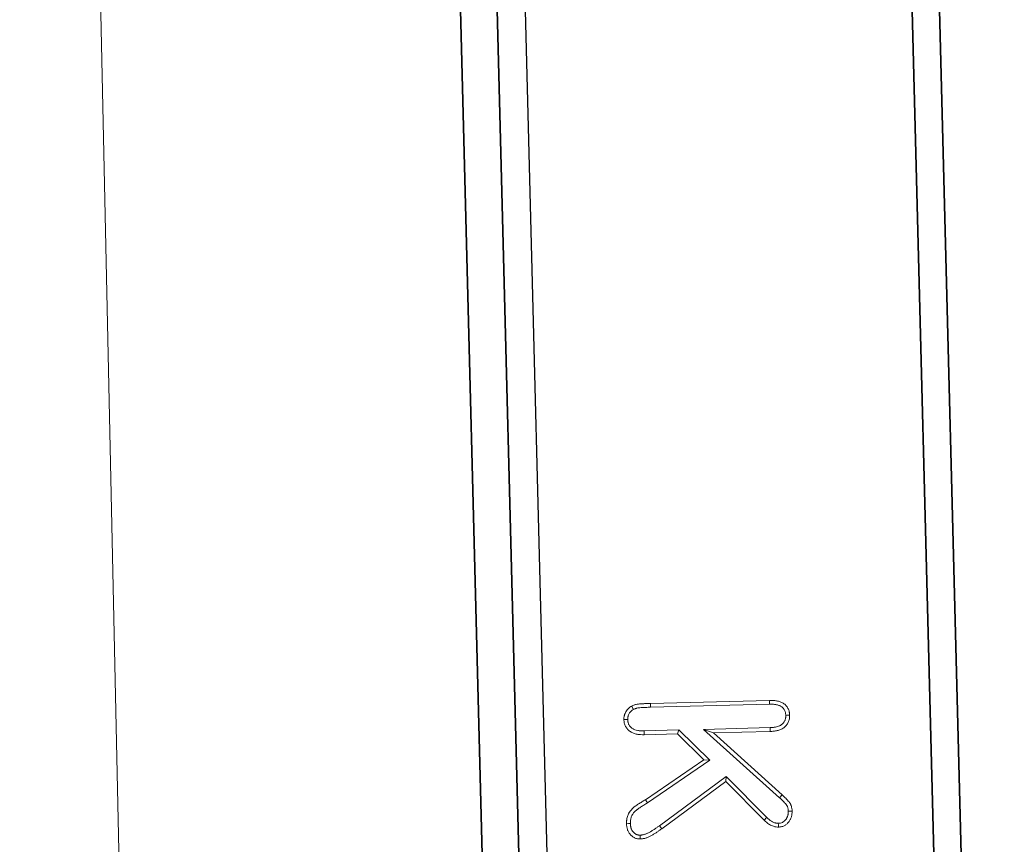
# Model space of a CAD drawing. Header units: metres. Extents: x 232680 to 233262, y 554200 to 554550.
# Tile 236 of 254: x 232760.953 to 232761.131, y 554483.805 to 554483.954. Entities that reach past the tile are written whole.
import ezdxf

# ---------------------------------------------------------------- set-up
doc = ezdxf.new("R2010")
doc.units = ezdxf.units.M
doc.linetypes.add('NLCS-HIDDEN', pattern=[4, 2, -2])
for name, color, linetype, lineweight in [('ACO constructie 035', 7, 'Continuous', 35), ('ACO tekst', 251, 'Continuous', 9), ('ACO verborgen', 251, 'NLCS-HIDDEN', 13), ('N-WE-VH-VERHARDING_ASFALT_TUSSENLAAG_1-GD', 7, 'Continuous', 25), ('N-WE-VH-VERHARDING_ASFALT_TUSSENLAAG_2-GD', 7, 'Continuous', 25)]:
    doc.layers.add(name, color=color, linetype=linetype, lineweight=lineweight)

# ---------------------------------------------------------------- blocks, each defined once
blk = doc.blocks.new('KT 500-640 (doorsnede)')
at = {"layer": 'ACO constructie 035'}
for p, q in [((1, 0), (0, 0)), ((1, -0.08), (0, -0.08)), ((1, -0.08), (0, -0.08)), ((1, -0.08661), (0, -0.08661)), ((1, -0.08661), (0, -0.08661))]:
    blk.add_line(p, q, dxfattribs=at)
at = {"layer": 'ACO tekst'}
for p, q in [((0.80831, -0.04599), (0.82103, -0.03257)), ((0.809, -0.04425), (0.82053, -0.03209)), ((0.82103, -0.03257), (0.82053, -0.03209)), ((0.80338, -0.05551), (0.80338, -0.03394)), ((0.80407, -0.0555), (0.80407, -0.03395)), ((0.80831, -0.03398), (0.80831, -0.04599)), ((0.809, -0.03397), (0.809, -0.04425)), ((0.82452, -0.03498), (0.81695, -0.04215)), ((0.825, -0.03548), (0.81786, -0.04225)), ((0.81695, -0.04215), (0.82552, -0.05444)), ((0.81695, -0.04215), (0.81786, -0.04225)), ((0.81786, -0.04225), (0.82609, -0.05404)), ((0.80831, -0.04599), (0.809, -0.04425)), ((0.81393, -0.04504), (0.80831, -0.05046)), ((0.8138, -0.04612), (0.809, -0.05075)), ((0.81393, -0.04504), (0.8138, -0.04612)), ((0.82075, -0.05686), (0.8138, -0.04612)), ((0.82134, -0.0565), (0.81393, -0.04504)), ((0.80831, -0.05046), (0.809, -0.05075)), ((0.80831, -0.05046), (0.80831, -0.05677)), ((0.809, -0.05075), (0.809, -0.05678)), ((0.82552, -0.05444), (0.82609, -0.05404)), ((0.80407, -0.0555), (0.80338, -0.05551)), ((0.82134, -0.0565), (0.82075, -0.05686))]:
    blk.add_line(p, q, dxfattribs=at)
at = {"layer": 'ACO tekst', "flags": 128}
for points in [[(0.80616, -0.03107), (0.80616, -0.03086), (0.80616, -0.03065), (0.80616, -0.03038)], [(0.82349, -0.03107), (0.82349, -0.03076), (0.8235, -0.03038)], [(0.82563, -0.03292), (0.82598, -0.03292), (0.82633, -0.03293)], [(0.80407, -0.03395), (0.80386, -0.03394), (0.80365, -0.03394), (0.80338, -0.03394)], [(0.80831, -0.03398), (0.80852, -0.03398), (0.80872, -0.03398), (0.809, -0.03397)], [(0.82452, -0.03498), (0.82466, -0.03513), (0.82481, -0.03528), (0.825, -0.03548)], [(0.80831, -0.05677), (0.80852, -0.05677), (0.80872, -0.05677), (0.809, -0.05678)], [(0.82713, -0.05797), (0.82748, -0.05798), (0.82783, -0.05798)], [(0.80616, -0.05968), (0.80616, -0.06003), (0.80616, -0.06038)], [(0.825, -0.05968), (0.825, -0.06003), (0.825, -0.06038)]]:
    blk.add_lwpolyline(points, dxfattribs=at)
at = {"layer": 'ACO tekst'}
for points, knots in [([(0.80338, -0.03394), (0.80338, -0.03372), (0.80339, -0.03351), (0.80341, -0.03319), (0.80342, -0.03308), (0.80345, -0.03287), (0.80347, -0.03277), (0.80352, -0.03256), (0.80354, -0.03245), (0.8036, -0.03225), (0.80363, -0.03215), (0.80371, -0.03195), (0.80375, -0.03185), (0.80385, -0.03166), (0.8039, -0.03157), (0.80402, -0.03139), (0.80409, -0.0313), (0.80423, -0.03114), (0.8043, -0.03106), (0.80446, -0.03092), (0.80455, -0.03086), (0.80472, -0.03074), (0.80482, -0.03069), (0.80501, -0.03059), (0.80511, -0.03055), (0.80531, -0.03048), (0.80542, -0.03045), (0.80557, -0.03042), (0.80563, -0.03041), (0.80573, -0.0304), (0.80578, -0.0304), (0.80594, -0.03038), (0.80605, -0.03038), (0.80616, -0.03038)], [0, 0, 0, 0, 0.125, 0.125, 0.1875, 0.1875, 0.25, 0.25, 0.3125, 0.3125, 0.375, 0.375, 0.4375, 0.4375, 0.5, 0.5, 0.5625, 0.5625, 0.625, 0.625, 0.6875, 0.6875, 0.75, 0.75, 0.8125, 0.8125, 0.875, 0.875, 0.90625, 0.90625, 0.9375, 0.9375, 1, 1, 1, 1]), ([(0.80407, -0.03395), (0.80407, -0.03374), (0.80408, -0.03354), (0.8041, -0.03326), (0.80411, -0.03317), (0.80414, -0.03299), (0.80415, -0.0329), (0.80419, -0.03272), (0.80421, -0.03263), (0.80426, -0.03245), (0.80429, -0.03237), (0.80435, -0.03221), (0.80438, -0.03214), (0.80445, -0.032), (0.80449, -0.03193), (0.80458, -0.0318), (0.80463, -0.03174), (0.80473, -0.03162), (0.80479, -0.03156), (0.8049, -0.03146), (0.80496, -0.03142), (0.80508, -0.03133), (0.80515, -0.0313), (0.80529, -0.03123), (0.80536, -0.0312), (0.80551, -0.03115), (0.80558, -0.03113), (0.80569, -0.03111), (0.80573, -0.0311), (0.80581, -0.03109), (0.80585, -0.03109), (0.80597, -0.03108), (0.80606, -0.03107), (0.80616, -0.03107)], [0.0017559, 0.0017559, 0.0017559, 0.0017559, 0.125, 0.125, 0.1875, 0.1875, 0.25, 0.25, 0.3125, 0.3125, 0.375, 0.375, 0.4375, 0.4375, 0.5, 0.5, 0.5625, 0.5625, 0.625, 0.625, 0.6875, 0.6875, 0.75, 0.75, 0.8125, 0.8125, 0.875, 0.875, 0.90625, 0.90625, 0.9375, 0.9375, 0.9945665, 0.9945665, 0.9945665, 0.9945665]), ([(0.80616, -0.03038), (0.80627, -0.03038), (0.80638, -0.03038), (0.80654, -0.0304), (0.80659, -0.0304), (0.8067, -0.03042), (0.80675, -0.03043), (0.80691, -0.03046), (0.80701, -0.03049), (0.80722, -0.03056), (0.80732, -0.0306), (0.80751, -0.0307), (0.80761, -0.03075), (0.80779, -0.03087), (0.80788, -0.03093), (0.80812, -0.03115), (0.80826, -0.03131), (0.80851, -0.03167), (0.80861, -0.03186), (0.80878, -0.03226), (0.80884, -0.03247), (0.8089, -0.03279), (0.80892, -0.03289), (0.80895, -0.03311), (0.80896, -0.03322), (0.80899, -0.03354), (0.80899, -0.03376), (0.809, -0.03397)], [0, 0, 0, 0, 0.0625, 0.0625, 0.09375, 0.09375, 0.125, 0.125, 0.1875, 0.1875, 0.25, 0.25, 0.3125, 0.3125, 0.375, 0.375, 0.5, 0.5, 0.625, 0.625, 0.75, 0.75, 0.8125, 0.8125, 0.875, 0.875, 1, 1, 1, 1]), ([(0.80616, -0.03107), (0.80626, -0.03107), (0.80635, -0.03108), (0.80647, -0.03109), (0.80651, -0.03109), (0.80659, -0.0311), (0.80663, -0.03111), (0.80674, -0.03113), (0.80681, -0.03115), (0.80696, -0.0312), (0.80704, -0.03124), (0.80719, -0.03131), (0.80726, -0.03135), (0.80738, -0.03143), (0.80744, -0.03147), (0.80762, -0.03163), (0.80773, -0.03175), (0.80791, -0.03202), (0.80799, -0.03216), (0.80812, -0.03248), (0.80817, -0.03265), (0.80822, -0.03292), (0.80824, -0.03301), (0.80826, -0.03319), (0.80827, -0.03328), (0.8083, -0.03357), (0.8083, -0.03377), (0.80831, -0.03398)], [0.0053646, 0.0053646, 0.0053646, 0.0053646, 0.0625, 0.0625, 0.09375, 0.09375, 0.125, 0.125, 0.1875, 0.1875, 0.25, 0.25, 0.3125, 0.3125, 0.375, 0.375, 0.5, 0.5, 0.625, 0.625, 0.75, 0.75, 0.8125, 0.8125, 0.875, 0.875, 0.9982572, 0.9982572, 0.9982572, 0.9982572]), ([(0.82053, -0.03209), (0.82063, -0.03198), (0.82074, -0.03188), (0.82089, -0.03172), (0.82094, -0.03167), (0.82105, -0.03156), (0.8211, -0.03151), (0.82127, -0.03136), (0.82137, -0.03126), (0.8216, -0.03106), (0.82171, -0.03097), (0.82189, -0.03084), (0.82195, -0.03079), (0.82207, -0.03071), (0.82214, -0.03067), (0.82223, -0.03062), (0.82227, -0.03061), (0.82234, -0.03058), (0.82237, -0.03056), (0.82247, -0.03052), (0.82254, -0.0305), (0.82269, -0.03046), (0.82276, -0.03045), (0.82291, -0.03042), (0.82298, -0.03041), (0.8232, -0.03038), (0.82335, -0.03038), (0.8235, -0.03038)], [0, 0, 0, 0, 0.125, 0.125, 0.1875, 0.1875, 0.25, 0.25, 0.375, 0.375, 0.5, 0.5, 0.5625, 0.5625, 0.625, 0.625, 0.65625, 0.65625, 0.6875, 0.6875, 0.75, 0.75, 0.8125, 0.8125, 0.875, 0.875, 1, 1, 1, 1]), ([(0.82103, -0.03257), (0.82113, -0.03246), (0.82123, -0.03236), (0.82138, -0.03221), (0.82143, -0.03216), (0.82153, -0.03206), (0.82158, -0.03201), (0.82173, -0.03187), (0.82184, -0.03177), (0.82205, -0.03159), (0.82215, -0.03151), (0.8223, -0.0314), (0.82234, -0.03136), (0.82244, -0.0313), (0.82248, -0.03127), (0.82254, -0.03124), (0.82256, -0.03123), (0.8226, -0.03122), (0.82262, -0.03121), (0.82269, -0.03118), (0.82274, -0.03117), (0.82286, -0.03114), (0.82291, -0.03112), (0.82302, -0.0311), (0.82308, -0.03109), (0.82323, -0.03107), (0.82335, -0.03107), (0.82349, -0.03107)], [0, 0, 0, 0, 0.125, 0.125, 0.1875, 0.1875, 0.25, 0.25, 0.375, 0.375, 0.5, 0.5, 0.5625, 0.5625, 0.625, 0.625, 0.65625, 0.65625, 0.6875, 0.6875, 0.75, 0.75, 0.8125, 0.8125, 0.875, 0.875, 0.9943064, 0.9943064, 0.9943064, 0.9943064]), ([(0.82349, -0.03107), (0.82366, -0.03107), (0.82381, -0.03108), (0.82397, -0.0311), (0.824, -0.03111), (0.82407, -0.03112), (0.8241, -0.03113), (0.8242, -0.03115), (0.82426, -0.03117), (0.8244, -0.03121), (0.82446, -0.03124), (0.82458, -0.03129), (0.82464, -0.03132), (0.82475, -0.03138), (0.8248, -0.03141), (0.82491, -0.03148), (0.82496, -0.03153), (0.82506, -0.03162), (0.82511, -0.03166), (0.8252, -0.03176), (0.82525, -0.03181), (0.82537, -0.03197), (0.82543, -0.03208), (0.82554, -0.0323), (0.82557, -0.03241), (0.82561, -0.03258), (0.82561, -0.03265), (0.82563, -0.03278), (0.82563, -0.03285), (0.82563, -0.03292)], [0.0047534, 0.0047534, 0.0047534, 0.0047534, 0.125, 0.125, 0.15625, 0.15625, 0.1875, 0.1875, 0.25, 0.25, 0.3125, 0.3125, 0.375, 0.375, 0.4375, 0.4375, 0.5, 0.5, 0.5625, 0.5625, 0.625, 0.625, 0.75, 0.75, 0.875, 0.875, 0.9375, 0.9375, 0.9897909, 0.9897909, 0.9897909, 0.9897909]), ([(0.8235, -0.03038), (0.82367, -0.03038), (0.82385, -0.03039), (0.82407, -0.03042), (0.82412, -0.03042), (0.8242, -0.03044), (0.82425, -0.03045), (0.82438, -0.03048), (0.82446, -0.0305), (0.82463, -0.03056), (0.82471, -0.03059), (0.82488, -0.03066), (0.82496, -0.0307), (0.82511, -0.03079), (0.82519, -0.03083), (0.82533, -0.03094), (0.8254, -0.03099), (0.82553, -0.03111), (0.8256, -0.03117), (0.82572, -0.0313), (0.82578, -0.03137), (0.82594, -0.03158), (0.82604, -0.03173), (0.82619, -0.03205), (0.82624, -0.03223), (0.82629, -0.03249), (0.8263, -0.03257), (0.82632, -0.03275), (0.82632, -0.03284), (0.82633, -0.03293)], [0, 0, 0, 0, 0.125, 0.125, 0.15625, 0.15625, 0.1875, 0.1875, 0.25, 0.25, 0.3125, 0.3125, 0.375, 0.375, 0.4375, 0.4375, 0.5, 0.5, 0.5625, 0.5625, 0.625, 0.625, 0.75, 0.75, 0.875, 0.875, 0.9375, 0.9375, 1, 1, 1, 1]), ([(0.82563, -0.03292), (0.82562, -0.03303), (0.82562, -0.03312), (0.8256, -0.03326), (0.82559, -0.03331), (0.82557, -0.03339), (0.82557, -0.03343), (0.82553, -0.03355), (0.8255, -0.03364), (0.82542, -0.03381), (0.82538, -0.0339), (0.82528, -0.03408), (0.82522, -0.03417), (0.8251, -0.03433), (0.82504, -0.03441), (0.82484, -0.03465), (0.82469, -0.03481), (0.82452, -0.03498)], [0.0146701, 0.0146701, 0.0146701, 0.0146701, 0.125, 0.125, 0.1875, 0.1875, 0.25, 0.25, 0.375, 0.375, 0.5, 0.5, 0.625, 0.625, 0.75, 0.75, 0.9958138, 0.9958138, 0.9958138, 0.9958138]), ([(0.82633, -0.03293), (0.82632, -0.03305), (0.82631, -0.03318), (0.82628, -0.03336), (0.82627, -0.03342), (0.82625, -0.03354), (0.82624, -0.0336), (0.82619, -0.03378), (0.82614, -0.03389), (0.82605, -0.03412), (0.82599, -0.03423), (0.82587, -0.03444), (0.8258, -0.03455), (0.82566, -0.03475), (0.82558, -0.03485), (0.82535, -0.03513), (0.82517, -0.0353), (0.825, -0.03548)], [0, 0, 0, 0, 0.125, 0.125, 0.1875, 0.1875, 0.25, 0.25, 0.375, 0.375, 0.5, 0.5, 0.625, 0.625, 0.75, 0.75, 1, 1, 1, 1]), ([(0.82552, -0.05444), (0.82562, -0.05459), (0.82572, -0.05473), (0.82592, -0.05502), (0.82602, -0.05517), (0.8262, -0.05546), (0.82629, -0.05561), (0.82642, -0.05584), (0.82647, -0.05592), (0.82655, -0.05607), (0.82659, -0.05614), (0.82667, -0.05629), (0.82671, -0.05636), (0.82678, -0.05651), (0.82681, -0.05658), (0.82687, -0.05673), (0.8269, -0.0568), (0.82696, -0.05696), (0.82698, -0.05703), (0.82703, -0.05718), (0.82704, -0.05725), (0.82707, -0.05738), (0.82709, -0.05746), (0.82711, -0.0576), (0.82711, -0.05767), (0.82713, -0.05782), (0.82713, -0.0579), (0.82713, -0.05797)], [0, 0, 0, 0, 0.125, 0.125, 0.25, 0.25, 0.375, 0.375, 0.4375, 0.4375, 0.5, 0.5, 0.5625, 0.5625, 0.625, 0.625, 0.6875, 0.6875, 0.75, 0.75, 0.8125, 0.8125, 0.875, 0.875, 0.9375, 0.9375, 0.991774, 0.991774, 0.991774, 0.991774]), ([(0.82609, -0.05404), (0.82619, -0.05419), (0.82629, -0.05434), (0.8265, -0.05464), (0.8266, -0.05479), (0.82679, -0.0551), (0.82689, -0.05526), (0.82702, -0.05549), (0.82707, -0.05557), (0.82716, -0.05573), (0.8272, -0.05581), (0.82729, -0.05597), (0.82733, -0.05606), (0.82741, -0.05622), (0.82744, -0.0563), (0.82751, -0.05647), (0.82755, -0.05656), (0.82761, -0.05673), (0.82764, -0.05681), (0.82769, -0.05699), (0.82772, -0.05708), (0.82776, -0.05725), (0.82777, -0.05734), (0.8278, -0.05752), (0.82781, -0.05761), (0.82782, -0.0578), (0.82782, -0.05789), (0.82783, -0.05798)], [0, 0, 0, 0, 0.125, 0.125, 0.25, 0.25, 0.375, 0.375, 0.4375, 0.4375, 0.5, 0.5, 0.5625, 0.5625, 0.625, 0.625, 0.6875, 0.6875, 0.75, 0.75, 0.8125, 0.8125, 0.875, 0.875, 0.9375, 0.9375, 1, 1, 1, 1]), ([(0.80376, -0.05891), (0.8037, -0.05878), (0.80365, -0.05864), (0.80358, -0.05844), (0.80355, -0.05837), (0.80352, -0.05823), (0.8035, -0.05816), (0.80346, -0.05795), (0.80344, -0.05781), (0.80342, -0.05752), (0.80341, -0.05738), (0.8034, -0.05709), (0.80339, -0.05694), (0.80339, -0.05673), (0.80339, -0.05666), (0.80338, -0.05651), (0.80338, -0.05644), (0.80338, -0.05623), (0.80338, -0.05608), (0.80338, -0.05579), (0.80338, -0.05565), (0.80338, -0.05551)], [0, 0, 0, 0, 0.125, 0.125, 0.1875, 0.1875, 0.25, 0.25, 0.375, 0.375, 0.5, 0.5, 0.625, 0.625, 0.6875, 0.6875, 0.75, 0.75, 0.875, 0.875, 1, 1, 1, 1]), ([(0.80438, -0.0586), (0.80433, -0.05849), (0.80429, -0.05838), (0.80424, -0.05823), (0.80422, -0.05817), (0.80419, -0.05807), (0.80418, -0.05802), (0.80415, -0.05785), (0.80413, -0.05773), (0.80411, -0.05748), (0.8041, -0.05734), (0.80409, -0.05706), (0.80408, -0.05692), (0.80408, -0.05671), (0.80408, -0.05664), (0.80408, -0.05651), (0.80408, -0.05644), (0.80407, -0.05622), (0.80407, -0.05608), (0.80407, -0.05579), (0.80407, -0.05564), (0.80407, -0.0555)], [0.0137369, 0.0137369, 0.0137369, 0.0137369, 0.125, 0.125, 0.1875, 0.1875, 0.25, 0.25, 0.375, 0.375, 0.5, 0.5, 0.625, 0.625, 0.6875, 0.6875, 0.75, 0.75, 0.875, 0.875, 0.9989383, 0.9989383, 0.9989383, 0.9989383]), ([(0.80831, -0.05677), (0.8083, -0.05698), (0.8083, -0.05718), (0.80828, -0.05747), (0.80827, -0.05756), (0.80824, -0.05774), (0.80822, -0.05783), (0.80816, -0.05809), (0.80811, -0.05827), (0.80802, -0.05851), (0.80798, -0.05859), (0.80791, -0.05873), (0.80787, -0.05879), (0.80773, -0.05899), (0.80762, -0.05911), (0.80738, -0.05932), (0.80725, -0.0594), (0.80703, -0.05951), (0.80696, -0.05955), (0.80681, -0.0596), (0.80673, -0.05962), (0.80663, -0.05964), (0.80659, -0.05965), (0.80651, -0.05966), (0.80647, -0.05966), (0.80634, -0.05967), (0.80625, -0.05968), (0.80616, -0.05968)], [0.0015178, 0.0015178, 0.0015178, 0.0015178, 0.125, 0.125, 0.1875, 0.1875, 0.25, 0.25, 0.375, 0.375, 0.4375, 0.4375, 0.5, 0.5, 0.625, 0.625, 0.75, 0.75, 0.8125, 0.8125, 0.875, 0.875, 0.90625, 0.90625, 0.9375, 0.9375, 0.9951081, 0.9951081, 0.9951081, 0.9951081]), ([(0.809, -0.05678), (0.809, -0.05699), (0.80899, -0.05721), (0.80897, -0.05753), (0.80895, -0.05764), (0.80892, -0.05785), (0.8089, -0.05796), (0.80883, -0.05828), (0.80877, -0.05849), (0.80865, -0.05879), (0.80861, -0.05889), (0.80851, -0.05908), (0.80845, -0.05917), (0.80826, -0.05943), (0.80812, -0.0596), (0.80779, -0.05988), (0.80761, -0.06), (0.80732, -0.06014), (0.80722, -0.06019), (0.80701, -0.06026), (0.80691, -0.06029), (0.80675, -0.06032), (0.8067, -0.06033), (0.80659, -0.06035), (0.80654, -0.06035), (0.80637, -0.06037), (0.80627, -0.06037), (0.80616, -0.06038)], [0, 0, 0, 0, 0.125, 0.125, 0.1875, 0.1875, 0.25, 0.25, 0.375, 0.375, 0.4375, 0.4375, 0.5, 0.5, 0.625, 0.625, 0.75, 0.75, 0.8125, 0.8125, 0.875, 0.875, 0.90625, 0.90625, 0.9375, 0.9375, 1, 1, 1, 1]), ([(0.825, -0.06038), (0.82488, -0.06037), (0.82476, -0.06037), (0.82457, -0.06036), (0.82451, -0.06035), (0.82439, -0.06034), (0.82433, -0.06033), (0.82415, -0.0603), (0.82403, -0.06028), (0.82379, -0.06022), (0.82367, -0.06018), (0.82344, -0.06009), (0.82333, -0.06004), (0.82317, -0.05995), (0.82312, -0.05992), (0.82301, -0.05986), (0.82296, -0.05982), (0.82281, -0.05972), (0.82272, -0.05964), (0.82254, -0.05948), (0.82245, -0.05939), (0.82227, -0.05922), (0.82219, -0.05913), (0.82207, -0.05899), (0.82204, -0.05894), (0.82196, -0.05884), (0.82193, -0.05879), (0.82182, -0.05864), (0.82176, -0.05854), (0.82162, -0.05833), (0.82156, -0.05823), (0.82137, -0.05791), (0.82125, -0.0577), (0.821, -0.05728), (0.82087, -0.05707), (0.82075, -0.05686)], [0, 0, 0, 0, 0.0625, 0.0625, 0.09375, 0.09375, 0.125, 0.125, 0.1875, 0.1875, 0.25, 0.25, 0.3125, 0.3125, 0.34375, 0.34375, 0.375, 0.375, 0.4375, 0.4375, 0.5, 0.5, 0.5625, 0.5625, 0.59375, 0.59375, 0.625, 0.625, 0.6875, 0.6875, 0.75, 0.75, 0.875, 0.875, 1, 1, 1, 1]), ([(0.825, -0.05968), (0.82489, -0.05968), (0.82478, -0.05967), (0.82463, -0.05966), (0.82457, -0.05966), (0.82447, -0.05965), (0.82443, -0.05964), (0.82428, -0.05962), (0.82418, -0.0596), (0.82399, -0.05955), (0.82389, -0.05952), (0.82372, -0.05945), (0.82363, -0.05942), (0.82351, -0.05935), (0.82347, -0.05933), (0.82339, -0.05928), (0.82336, -0.05925), (0.82324, -0.05917), (0.82316, -0.05911), (0.823, -0.05897), (0.82293, -0.0589), (0.82278, -0.05875), (0.82271, -0.05867), (0.82261, -0.05855), (0.82258, -0.05851), (0.82252, -0.05843), (0.82249, -0.05839), (0.8224, -0.05826), (0.82234, -0.05817), (0.82221, -0.05797), (0.82215, -0.05787), (0.82196, -0.05756), (0.82184, -0.05735), (0.82159, -0.05693), (0.82147, -0.05672), (0.82135, -0.05651), (0.82134, -0.0565), (0.82134, -0.0565), (0.82134, -0.0565)], [0.0046404, 0.0046404, 0.0046404, 0.0046404, 0.0625, 0.0625, 0.09375, 0.09375, 0.125, 0.125, 0.1875, 0.1875, 0.25, 0.25, 0.3125, 0.3125, 0.34375, 0.34375, 0.375, 0.375, 0.4375, 0.4375, 0.5, 0.5, 0.5625, 0.5625, 0.59375, 0.59375, 0.625, 0.625, 0.6875, 0.6875, 0.75, 0.75, 0.875, 0.875, 1, 1, 1, 1.0025024, 1.0025024, 1.0025024, 1.0025024]), ([(0.80438, -0.0586), (0.80428, -0.05866), (0.80417, -0.05871), (0.80407, -0.05876), (0.80396, -0.05881), (0.80386, -0.05886), (0.80376, -0.05891)], [0, 0, 0, 0, 0.000693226, 0.000693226, 0.000693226, 0.001386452, 0.001386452, 0.001386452, 0.001386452]), ([(0.80616, -0.05968), (0.8061, -0.05968), (0.80606, -0.05968), (0.80599, -0.05967), (0.80597, -0.05967), (0.80592, -0.05967), (0.8059, -0.05967), (0.80585, -0.05966), (0.80581, -0.05965), (0.80572, -0.05963), (0.80568, -0.05962), (0.80544, -0.05955), (0.80527, -0.05947), (0.80496, -0.05929), (0.80481, -0.05916), (0.80465, -0.059), (0.80462, -0.05896), (0.80457, -0.05889), (0.80454, -0.05886), (0.80448, -0.05877), (0.80443, -0.05869), (0.80438, -0.0586)], [0.0086442, 0.0086442, 0.0086442, 0.0086442, 0.0625, 0.0625, 0.09375, 0.09375, 0.125, 0.125, 0.1875, 0.1875, 0.25, 0.25, 0.5, 0.5, 0.75, 0.75, 0.8125, 0.8125, 0.875, 0.875, 0.9838986, 0.9838986, 0.9838986, 0.9838986]), ([(0.82713, -0.05797), (0.82713, -0.05805), (0.82712, -0.05811), (0.82712, -0.0582), (0.82711, -0.05824), (0.8271, -0.05829), (0.8271, -0.05832), (0.82708, -0.0584), (0.82707, -0.05845), (0.82703, -0.05856), (0.82701, -0.05861), (0.82695, -0.05871), (0.82692, -0.05876), (0.82685, -0.05887), (0.82681, -0.05892), (0.82669, -0.05907), (0.8266, -0.05916), (0.82641, -0.05931), (0.8263, -0.05938), (0.82613, -0.05947), (0.82608, -0.05949), (0.82596, -0.05954), (0.8259, -0.05956), (0.82578, -0.05959), (0.82571, -0.05961), (0.82558, -0.05963), (0.82551, -0.05964), (0.82531, -0.05967), (0.82516, -0.05967), (0.825, -0.05968)], [0.0086874, 0.0086874, 0.0086874, 0.0086874, 0.0625, 0.0625, 0.09375, 0.09375, 0.125, 0.125, 0.1875, 0.1875, 0.25, 0.25, 0.3125, 0.3125, 0.375, 0.375, 0.5, 0.5, 0.625, 0.625, 0.6875, 0.6875, 0.75, 0.75, 0.8125, 0.8125, 0.875, 0.875, 0.9934208, 0.9934208, 0.9934208, 0.9934208]), ([(0.82783, -0.05798), (0.82782, -0.05806), (0.82782, -0.05815), (0.8278, -0.05828), (0.8278, -0.05832), (0.82779, -0.05841), (0.82778, -0.05845), (0.82775, -0.05858), (0.82773, -0.05866), (0.82767, -0.05882), (0.82763, -0.0589), (0.82755, -0.05905), (0.82751, -0.05913), (0.82741, -0.05927), (0.82736, -0.05934), (0.8272, -0.05954), (0.82707, -0.05966), (0.82681, -0.05988), (0.82666, -0.05998), (0.82643, -0.06009), (0.82635, -0.06013), (0.82619, -0.06019), (0.82611, -0.06022), (0.82594, -0.06027), (0.82586, -0.06029), (0.82569, -0.06032), (0.8256, -0.06033), (0.82535, -0.06036), (0.82517, -0.06037), (0.825, -0.06038)], [0, 0, 0, 0, 0.0625, 0.0625, 0.09375, 0.09375, 0.125, 0.125, 0.1875, 0.1875, 0.25, 0.25, 0.3125, 0.3125, 0.375, 0.375, 0.5, 0.5, 0.625, 0.625, 0.6875, 0.6875, 0.75, 0.75, 0.8125, 0.8125, 0.875, 0.875, 1, 1, 1, 1]), ([(0.80616, -0.06038), (0.8061, -0.06037), (0.80604, -0.06037), (0.80594, -0.06037), (0.80591, -0.06036), (0.80585, -0.06036), (0.80582, -0.06035), (0.80573, -0.06034), (0.80567, -0.06033), (0.80555, -0.0603), (0.80549, -0.06029), (0.80519, -0.0602), (0.80497, -0.0601), (0.80455, -0.05984), (0.80435, -0.05969), (0.80414, -0.05946), (0.8041, -0.05942), (0.80402, -0.05932), (0.80398, -0.05927), (0.80388, -0.05912), (0.80382, -0.05902), (0.80376, -0.05891)], [0, 0, 0, 0, 0.0625, 0.0625, 0.09375, 0.09375, 0.125, 0.125, 0.1875, 0.1875, 0.25, 0.25, 0.5, 0.5, 0.75, 0.75, 0.8125, 0.8125, 0.875, 0.875, 1, 1, 1, 1])]:
    blk.add_open_spline(points, degree=3, knots=knots, dxfattribs=at)
at = {"layer": 'ACO verborgen'}
blk.add_line((1, -0.153), (0, -0.149), dxfattribs=at)

msp = doc.modelspace()

# ---------------------------------------------------------------- linework, layer by layer
at = {"layer": 'N-WE-VH-VERHARDING_ASFALT_TUSSENLAAG_1-GD', "flags": 128}
msp.add_lwpolyline([(232761.0827, 554485.18822), (232761.18809, 554481.08948), (232761.25811, 554481.08961), (232761.15272, 554485.18822)], close=True, dxfattribs=at)
at = {"layer": 'N-WE-VH-VERHARDING_ASFALT_TUSSENLAAG_2-GD', "flags": 128}
msp.add_lwpolyline([(232761.01139, 554485.23822), (232761.11935, 554481.03961), (232761.18938, 554481.03961), (232761.08141, 554485.23822)], close=True, dxfattribs=at)

# ---------------------------------------------------------------- block references
at = {"rotation": 271.4729954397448}
msp.add_blockref('KT 500-640 (doorsnede)', (232761.10188, 554484.63521), dxfattribs=at)

doc.saveas('drawing.dxf')
